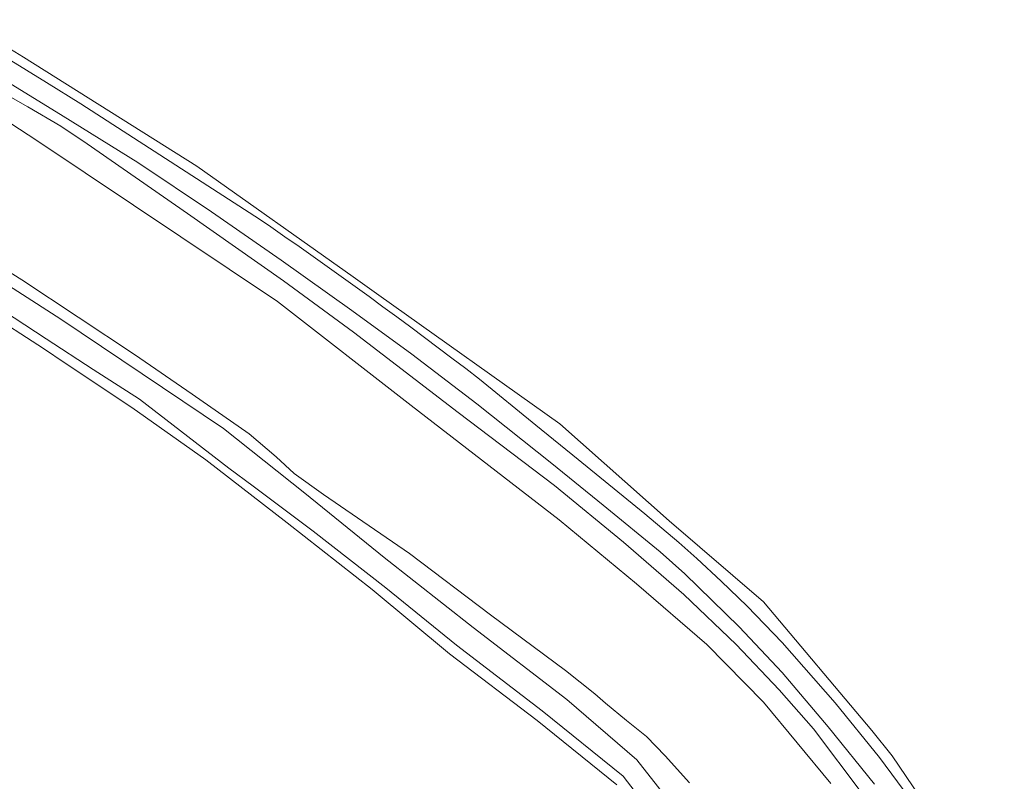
# Model space of a CAD drawing. Extents: x 154222 to 160093, y 456746 to 462495.
# Tile 253 of 254: x 159104 to 159239, y 461288 to 461393. Entities that reach past the tile are written whole.
import ezdxf

# ---------------------------------------------------------------- set-up
doc = ezdxf.new("R2010")
doc.units = 0
doc.header["$LTSCALE"] = 0.75
for name, color, linetype, lineweight in [('B-XX-GR-BEPLANTING_CULTUUR_BOSPLANTSOEN-GV', 252, 'CONTINUOUS', 18), ('B-XX-OG-TERREIN_CULTUURSCHEIDING-GV', 252, 'CONTINUOUS', 18), ('B-XX-OG-WATER_SLOOT-GV', 252, 'CONTINUOUS', 18), ('B-XX-VH-ONVERHARD-GV', 252, 'CONTINUOUS', 18), ('B-XX-VH-VERHARDING_ASFALT-GV', 252, 'CONTINUOUS', 18)]:
    doc.layers.add(name, color=color, linetype=linetype, lineweight=lineweight)

msp = doc.modelspace()

# ---------------------------------------------------------------- linework, layer by layer
at = {"layer": 'B-XX-GR-BEPLANTING_CULTUUR_BOSPLANTSOEN-GV'}
for points in [[(159197.293, 461280.606), (159188.8, 461291.394), (159179.227, 461299.671), (159166.439, 461309.521), (159154.254, 461319.077), (159143.425, 461327.894), (159132.296, 461336.707), (159110.011, 461351.683), (159098.242, 461359.24)], [(159194.704, 461279.032), (159186.967, 461289.177), (159175.887, 461298.09), (159164.157, 461307.1), (159154.487, 461314.926), (159144.567, 461322.698), (159136.363, 461328.834), (159132.991, 461331.308), (159120.806, 461340.764), (159114.469, 461344.814), (159108.031, 461349.013), (159096.312, 461356.671)], [(159096.312, 461356.671), (159108.031, 461349.013), (159114.469, 461344.814), (159120.806, 461340.764), (159132.991, 461331.308), (159136.363, 461328.834), (159144.567, 461322.698), (159154.487, 461314.926), (159164.157, 461307.1), (159175.887, 461298.09), (159186.967, 461289.177), (159194.704, 461279.032)], [(159099.745, 461352.797), (159107.642, 461347.659), (159110.61, 461345.683), (159119.765, 461339.605), (159129.88, 461332.433), (159141.006, 461323.819), (159152.638, 461314.709), (159163.216, 461305.891), (159175.198, 461296.783), (159186.076, 461287.968)]]:
    msp.add_lwpolyline(points, dxfattribs=at)
at = {"layer": 'B-XX-OG-TERREIN_CULTUURSCHEIDING-GV'}
for points in [[(159239.087, 461269.32), (159223.768, 461291.94), (159220.989, 461295.42), (159206.164, 461312.993), (159193.23, 461324.079), (159178.281, 461337.349), (159153.543, 461354.973), (159152.581, 461355.658), (159150.036, 461357.458), (159128.633, 461372.6), (159104.917, 461387.522), (159096.57, 461392.656)], [(159099.805, 461389.107), (159108.077, 461384.044), (159112.787, 461381.131), (159136.578, 461365.799), (159136.807, 461365.642), (159138.747, 461364.306), (159140.681, 461362.964), (159142.612, 461361.615), (159144.537, 461360.26), (159146.458, 461358.898), (159148.375, 461357.53), (159150.287, 461356.155), (159152.194, 461354.773), (159154.096, 461353.386), (159155.994, 461351.991), (159157.887, 461350.591), (159159.775, 461349.184), (159161.658, 461347.77), (159163.536, 461346.35), (159165.41, 461344.924), (159167.279, 461343.491), (159175.022, 461337.189), (159180.807, 461332.467), (159189.896, 461325.073), (159194.573, 461321.125), (159197.037, 461318.942), (159200.335, 461315.863), (159203.908, 461312.438), (159208.707, 461307.431), (159215.96, 461299.183), (159222.036, 461291.732), (159227.722, 461283.991)], [(159092.477, 461385.415), (159106.761, 461376.127), (159139.661, 461354.085), (159157.937, 461339.876), (159178.177, 461324.234), (159188.755, 461315.465), (159198.379, 461307.189), (159206.147, 461299.297), (159215.343, 461288.165)], [(159221.344, 461288.087), (159214.971, 461295.896), (159208.691, 461303.339), (159202.797, 461309.617), (159195.387, 461316.859), (159192.006, 461319.858), (159184.206, 461326.24), (159177.209, 461331.922), (159166.957, 461340.09), (159158.041, 461346.89), (159149.817, 461352.889), (159140.155, 461359.749), (159130.628, 461366.379), (159120.576, 461373.135), (159110.362, 461379.439), (159099.847, 461385.879)], [(159100.59, 461383.513), (159105.516, 461380.721), (159110.036, 461378.111), (159113.636, 461375.681), (159127.375, 461366.146), (159140.51, 461356.927), (159150.061, 461349.927), (159164.371, 461338.914), (159177.537, 461328.912), (159186.996, 461321.188), (159195.235, 461314.023), (159202.404, 461307.19), (159208.278, 461300.961), (159212.976, 461295.652), (159219.797, 461286.604)], [(159219.797, 461286.604), (159212.976, 461295.652), (159208.278, 461300.961), (159202.404, 461307.19), (159195.235, 461314.023), (159186.996, 461321.188), (159177.537, 461328.912), (159164.371, 461338.914), (159150.061, 461349.927), (159140.51, 461356.927), (159127.375, 461366.146), (159113.636, 461375.681), (159110.036, 461378.111), (159105.516, 461380.721), (159100.59, 461383.513)]]:
    msp.add_lwpolyline(points, dxfattribs=at)
at = {"layer": 'B-XX-OG-WATER_SLOOT-GV'}
for points in [[(159215.343, 461288.165), (159206.147, 461299.297), (159198.379, 461307.189), (159188.755, 461315.465), (159178.177, 461324.234), (159157.937, 461339.876), (159139.661, 461354.085), (159106.761, 461376.127), (159092.477, 461385.415)], [(159196.026, 461288.247), (159192.677, 461291.965), (159190.157, 461294.614), (159187.409, 461296.774), (159184.514, 461299.151), (159183.061, 461300.435), (159179.042, 461303.619), (159168.8, 461311.25), (159157.707, 461319.608), (159150.633, 461324.51), (159145.966, 461327.717), (159141.935, 461330.571), (159139.506, 461332.845), (159135.804, 461336.006), (159128.015, 461341.419), (159120.101, 461346.867), (159104.692, 461357.046), (159087.772, 461367.714)], [(159087.772, 461367.714), (159104.692, 461357.046), (159120.101, 461346.867), (159128.015, 461341.419), (159135.804, 461336.006), (159139.506, 461332.845), (159141.935, 461330.571), (159145.966, 461327.717), (159150.633, 461324.51), (159157.707, 461319.608), (159168.8, 461311.25), (159179.042, 461303.619), (159183.061, 461300.435), (159184.514, 461299.151), (159187.409, 461296.774), (159190.157, 461294.614), (159192.677, 461291.965), (159196.026, 461288.247)], [(159098.242, 461359.24), (159110.011, 461351.683), (159132.296, 461336.707), (159143.425, 461327.894), (159154.254, 461319.077), (159166.439, 461309.521), (159179.227, 461299.671), (159188.8, 461291.394), (159197.293, 461280.606)]]:
    msp.add_lwpolyline(points, dxfattribs=at)
at = {"layer": 'B-XX-VH-ONVERHARD-GV'}
msp.add_lwpolyline([(159186.076, 461287.968), (159175.198, 461296.783), (159163.216, 461305.891), (159152.638, 461314.709), (159141.006, 461323.819), (159129.88, 461332.433), (159119.765, 461339.605), (159110.61, 461345.683), (159107.642, 461347.659), (159099.745, 461352.797)], dxfattribs=at)
at = {"layer": 'B-XX-VH-VERHARDING_ASFALT-GV'}
for points in [[(159227.722, 461283.991), (159222.036, 461291.732), (159215.96, 461299.183), (159208.707, 461307.431), (159203.908, 461312.438), (159200.335, 461315.863), (159197.037, 461318.942), (159194.573, 461321.125), (159189.896, 461325.073), (159180.807, 461332.467), (159175.022, 461337.189), (159167.279, 461343.491), (159165.41, 461344.924), (159163.536, 461346.35), (159161.658, 461347.77), (159159.775, 461349.184), (159157.887, 461350.591), (159155.994, 461351.991), (159154.096, 461353.386), (159152.194, 461354.773), (159150.287, 461356.155), (159148.375, 461357.53), (159146.458, 461358.898), (159144.537, 461360.26), (159142.612, 461361.615), (159140.681, 461362.964), (159138.747, 461364.306), (159136.807, 461365.642), (159136.578, 461365.799), (159112.787, 461381.131), (159108.077, 461384.044), (159099.805, 461389.107)], [(159099.847, 461385.879), (159110.362, 461379.439), (159120.576, 461373.135), (159130.628, 461366.379), (159140.155, 461359.749), (159149.817, 461352.889), (159158.041, 461346.89), (159166.957, 461340.09), (159177.209, 461331.922), (159184.206, 461326.24), (159192.006, 461319.858), (159195.387, 461316.859), (159202.797, 461309.617), (159208.691, 461303.339), (159214.971, 461295.896), (159221.344, 461288.087)]]:
    msp.add_lwpolyline(points, dxfattribs=at)

doc.saveas('drawing.dxf')
